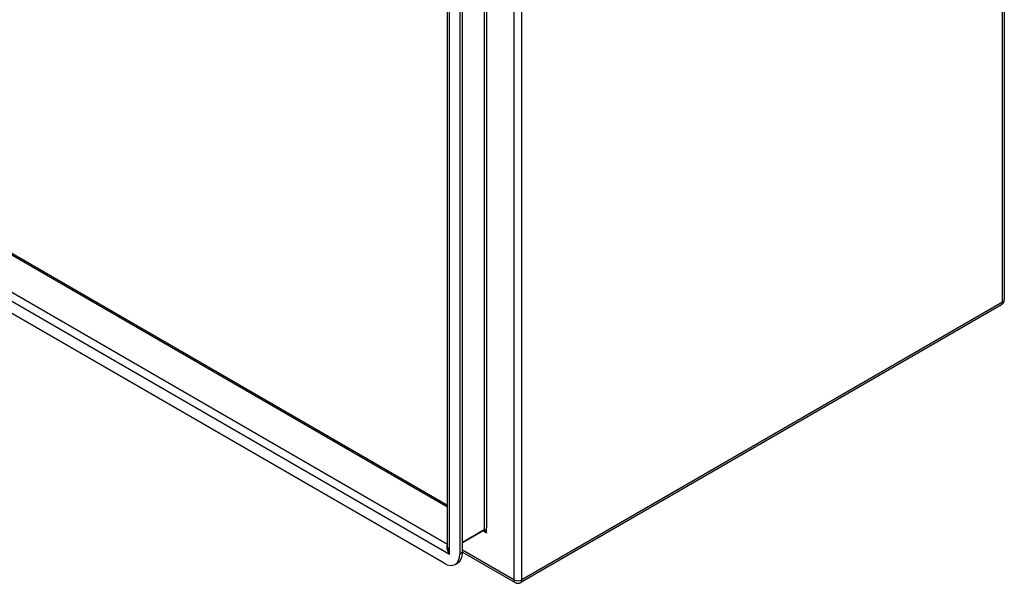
# Model space of a CAD drawing. Header units: inches. Extents: x 17 to 237, y 17 to 149.
# Tile 83 of 113: x 220 to 237, y 65 to 75. Entities that reach past the tile are written whole.
import ezdxf

# ---------------------------------------------------------------- set-up
doc = ezdxf.new("R2010")
doc.units = ezdxf.units.IN
doc.header["$MEASUREMENT"] = 0
doc.layers.add('Visible Edges(ANSI)', color=7, linetype='Continuous', lineweight=25)
doc.layers.add('Visible Tangent Edges(ANSI)', color=7, linetype='Continuous', lineweight=25)

msp = doc.modelspace()

# ---------------------------------------------------------------- linework, layer by layer
at = {"layer": 'Visible Edges(ANSI)'}
for p, q in [((236.852, 109.178), (236.852, 70.148)), ((227.189, 65.849), (227.189, 103.638)), ((227.398, 103.462), (227.398, 65.735)), ((227.446, 65.763), (227.446, 103.49)), ((203.587, 80.214), (227.189, 66.587)), ((227.126, 65.578), (202.939, 79.542)), ((236.803, 70.062), (228.458, 65.244)), ((227.815, 66.144), (227.446, 65.931)), ((227.446, 65.771), (228.359, 65.244)), ((227.318, 65.559), (227.367, 65.587))]:
    msp.add_line(p, q, dxfattribs=at)
at = {"layer": 'Visible Edges(ANSI)', "flags": 128}
msp.add_lwpolyline([(227.828, 66.14), (227.823, 66.142), (227.819, 66.143), (227.816, 66.144), (227.815, 66.144)], dxfattribs=at)
at = {"layer": 'Visible Edges(ANSI)'}
for centre, start, end in [((236.753, 70.148), 300, 0), ((228.408, 65.33), 240, 300)]:
    msp.add_arc(centre, 0.099, start, end, dxfattribs=at)
for centre, start_param, end_param in [((227.126, 65.893), 5.497787, 7.068583), ((227.174, 65.92), 0, 0.785398)]:
    msp.add_ellipse(centre, major_axis=(0.193, -0.334), ratio=0.57735, start_param=start_param, end_param=end_param, dxfattribs=at)
at = {"layer": 'Visible Tangent Edges(ANSI)'}
for p, q in [((236.823, 70.107), (236.823, 109.138)), ((228.338, 104.319), (228.338, 65.289)), ((228.478, 65.289), (228.478, 104.319)), ((227.822, 103.996), (227.822, 66.158)), ((227.866, 103.959), (227.866, 66.195)), ((227.218, 65.733), (227.218, 103.673)), ((227.189, 66.554), (203.565, 80.193)), ((203.009, 79.872), (227.189, 65.912)), ((227.218, 65.733), (202.847, 79.804)), ((236.823, 70.107), (228.478, 65.289)), ((227.822, 66.158), (227.446, 65.941)), ((227.866, 66.107), (227.866, 66.195)), ((227.809, 66.14), (227.866, 66.107)), ((227.446, 65.763), (227.398, 65.735)), ((228.338, 65.289), (227.446, 65.804))]:
    msp.add_line(p, q, dxfattribs=at)
at = {"layer": 'Visible Tangent Edges(ANSI)', "flags": 128}
for points in [[(227.866, 66.107), (227.864, 66.111), (227.863, 66.115), (227.862, 66.118), (227.86, 66.121), (227.859, 66.125), (227.857, 66.128), (227.855, 66.131), (227.854, 66.134), (227.852, 66.137), (227.85, 66.14), (227.848, 66.143), (227.846, 66.145), (227.844, 66.148), (227.842, 66.15), (227.84, 66.152), (227.838, 66.154), (227.836, 66.156), (227.834, 66.157), (227.832, 66.158), (227.83, 66.159), (227.828, 66.159), (227.826, 66.159), (227.824, 66.159), (227.822, 66.158)], [(227.828, 66.14), (227.83, 66.139), (227.832, 66.138), (227.833, 66.136), (227.835, 66.135), (227.837, 66.134), (227.838, 66.133), (227.84, 66.132), (227.841, 66.131), (227.843, 66.129), (227.845, 66.128), (227.846, 66.127), (227.848, 66.125), (227.849, 66.124), (227.851, 66.123), (227.853, 66.121), (227.854, 66.12), (227.856, 66.118), (227.857, 66.117), (227.859, 66.115), (227.86, 66.114), (227.861, 66.112), (227.863, 66.111), (227.864, 66.109), (227.866, 66.107)]]:
    msp.add_lwpolyline(points, dxfattribs=at)
at = {"layer": 'Visible Tangent Edges(ANSI)'}
for centre, major_axis, ratio, start_param, end_param in [((236.753, 70.148), (0.0495, -0.0857), 0.57735, 0, 0.785398), ((236.753, 70.148), (0.099, 0), 0.57735, 5.497787, 6.283185), ((227.8, 66.171), (0.0155, -0.0268), 0.57735, 0, 0.785398), ((227.288, 65.774), (-0.095, 0.132), 0.495176, 0.057743, 1.519433), ((227.288, 65.774), (-0.066, 0.148), 0.495176, 0.836762, 1.62216), ((228.408, 65.33), (-0.0495, -0.0857), 0.57735, 5.497787, 6.283185), ((228.408, 65.33), (-0.099, 0), 0.57735, 0.785398, 2.356194), ((228.408, 65.33), (0.0495, -0.0857), 0.57735, 0, 0.785398)]:
    msp.add_ellipse(centre, major_axis=major_axis, ratio=ratio, start_param=start_param, end_param=end_param, dxfattribs=at)

doc.saveas('drawing.dxf')
